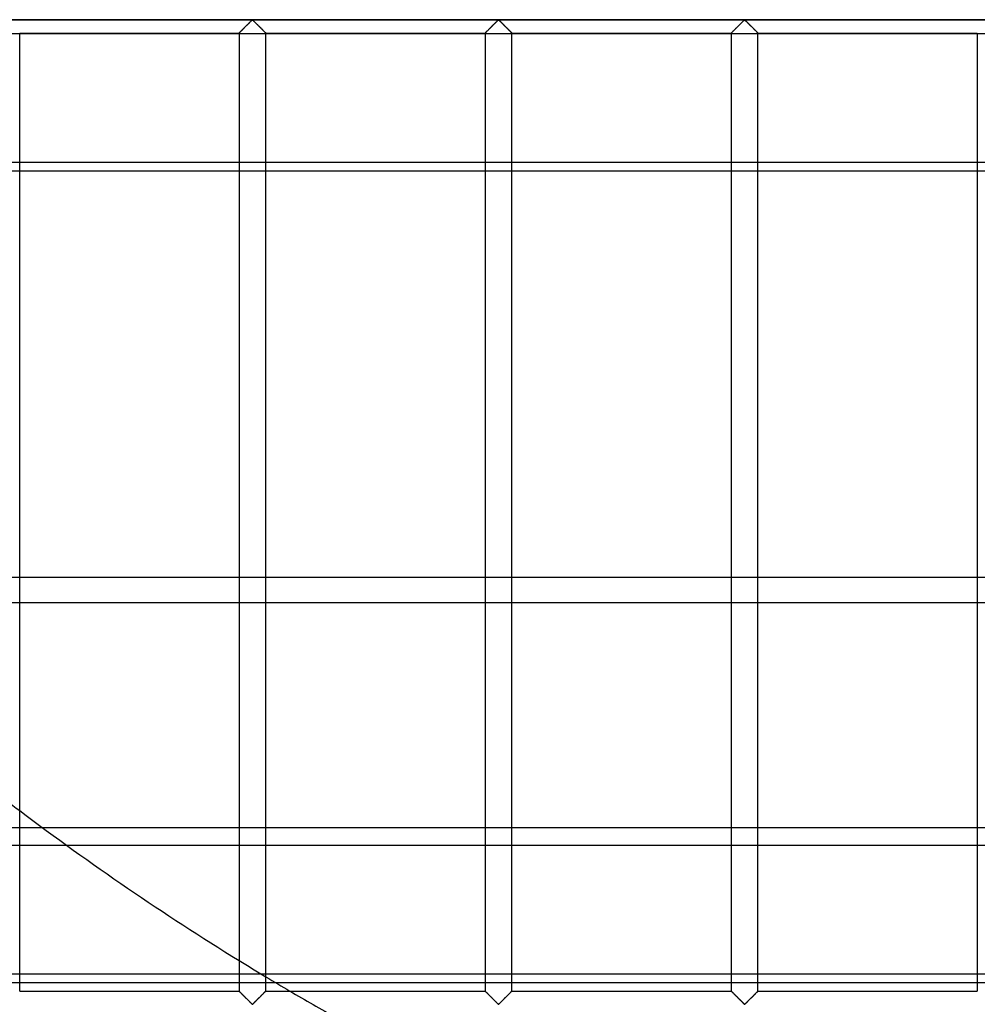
# Model space of a CAD drawing. Header units: millimetres. Extents: x -572 to 572, y -572 to 572.
# Tile 9 of 59: x -319 to -140, y -459 to -276. Entities that reach past the tile are written whole.
import ezdxf

# ---------------------------------------------------------------- set-up
doc = ezdxf.new("R2010")
doc.units = ezdxf.units.MM
doc.layers.add('MAIN-1', color=7, linetype='Continuous')
doc.layers.add('MAIN-2', color=7, linetype='Continuous')

msp = doc.modelspace()

# ---------------------------------------------------------------- linework, layer by layer
at = {"layer": 'MAIN-1'}
for p, q in [((551.25, -275.63), (-551.25, -275.63)), ((-277.41, -277.41), (-277.3, -277.3)), ((-277.3, -277.3), (-277.19, -277.19)), ((-277.19, -277.19), (-277.07, -277.08)), ((-277.07, -277.08), (-276.96, -276.96)), ((-276.96, -276.96), (-276.84, -276.84)), ((-276.84, -276.84), (-276.72, -276.72)), ((-276.72, -276.72), (-276.6, -276.6)), ((-276.6, -276.6), (-276.48, -276.48)), ((-276.48, -276.48), (-276.36, -276.37)), ((-276.36, -276.37), (-276.25, -276.25)), ((-276.25, -276.25), (-276.14, -276.14)), ((-276.14, -276.14), (-276.03, -276.04)), ((-276.03, -276.04), (-275.93, -275.94)), ((-275.93, -275.94), (-275.83, -275.84)), ((-275.83, -275.84), (-275.74, -275.76)), ((-275.74, -275.76), (-275.63, -275.7)), ((-275.63, -275.7), (-275.55, -275.73)), ((-275.55, -275.73), (-275.5, -275.77)), ((-275.5, -275.77), (-275.44, -275.82)), ((-275.44, -275.82), (-275.39, -275.87)), ((-275.39, -275.87), (-275.33, -275.92)), ((-275.33, -275.92), (-275.28, -275.98)), ((-275.28, -275.98), (-275.22, -276.04)), ((-275.22, -276.04), (-275.16, -276.1)), ((-275.16, -276.1), (-275.09, -276.16)), ((-275.09, -276.16), (-275.03, -276.22)), ((-275.03, -276.22), (-274.97, -276.29)), ((-274.97, -276.29), (-274.9, -276.35)), ((-274.9, -276.35), (-274.83, -276.42)), ((-274.83, -276.42), (-274.77, -276.49)), ((-274.77, -276.49), (-274.7, -276.55)), ((-274.7, -276.55), (-274.63, -276.62)), ((-274.63, -276.62), (-274.56, -276.69)), ((-274.56, -276.69), (-274.49, -276.76)), ((-274.49, -276.76), (-274.42, -276.83)), ((-274.42, -276.83), (-274.35, -276.9)), ((-274.35, -276.9), (-274.29, -276.97)), ((-274.29, -276.97), (-274.22, -277.03)), ((-274.22, -277.03), (-274.15, -277.1)), ((-274.15, -277.1), (-274.08, -277.17)), ((-274.08, -277.17), (-274.02, -277.23)), ((-274.02, -277.23), (-273.95, -277.3)), ((-273.95, -277.3), (-273.89, -277.36)), ((-273.89, -277.36), (-273.83, -277.42)), ((-231.47, -277.41), (-231.37, -277.3)), ((-231.37, -277.3), (-231.25, -277.19)), ((-231.25, -277.19), (-231.14, -277.08)), ((-231.14, -277.08), (-231.02, -276.96)), ((-231.02, -276.96), (-230.9, -276.84)), ((-230.9, -276.84), (-230.78, -276.72)), ((-230.78, -276.72), (-230.66, -276.6)), ((-230.66, -276.6), (-230.54, -276.48)), ((-230.54, -276.48), (-230.42, -276.37)), ((-230.42, -276.37), (-230.31, -276.25)), ((-230.31, -276.25), (-230.2, -276.14)), ((-230.2, -276.14), (-230.09, -276.04)), ((-230.09, -276.04), (-229.99, -275.94)), ((-229.99, -275.94), (-229.89, -275.84)), ((-229.89, -275.84), (-229.8, -275.76)), ((-229.8, -275.76), (-229.69, -275.7)), ((-229.69, -275.7), (-229.61, -275.73)), ((-229.61, -275.73), (-229.56, -275.77)), ((-229.56, -275.77), (-229.51, -275.82)), ((-229.51, -275.82), (-229.45, -275.87)), ((-229.45, -275.87), (-229.4, -275.92)), ((-229.4, -275.92), (-229.34, -275.98)), ((-229.34, -275.98), (-229.28, -276.04)), ((-229.28, -276.04), (-229.22, -276.1)), ((-229.22, -276.1), (-229.16, -276.16)), ((-229.16, -276.16), (-229.09, -276.22)), ((-229.09, -276.22), (-229.03, -276.29)), ((-229.03, -276.29), (-228.96, -276.35)), ((-228.96, -276.35), (-228.9, -276.42)), ((-228.9, -276.42), (-228.83, -276.49)), ((-228.83, -276.49), (-228.76, -276.55)), ((-228.76, -276.55), (-228.69, -276.62)), ((-228.69, -276.62), (-228.62, -276.69)), ((-228.62, -276.69), (-228.56, -276.76)), ((-228.56, -276.76), (-228.49, -276.83)), ((-228.49, -276.83), (-228.42, -276.9)), ((-228.42, -276.9), (-228.35, -276.97)), ((-228.35, -276.97), (-228.28, -277.03)), ((-228.28, -277.03), (-228.21, -277.1)), ((-228.21, -277.1), (-228.15, -277.17)), ((-228.15, -277.17), (-228.08, -277.23)), ((-228.08, -277.23), (-228.02, -277.3)), ((-228.02, -277.3), (-227.95, -277.36)), ((-227.95, -277.36), (-227.89, -277.42)), ((-185.54, -277.41), (-185.43, -277.3)), ((-185.43, -277.3), (-185.32, -277.19)), ((-185.32, -277.19), (-185.2, -277.08)), ((-185.2, -277.08), (-185.08, -276.96)), ((-185.08, -276.96), (-184.96, -276.84)), ((-184.96, -276.84), (-184.84, -276.72)), ((-184.84, -276.72), (-184.72, -276.6)), ((-184.72, -276.6), (-184.6, -276.48)), ((-184.6, -276.48), (-184.49, -276.37)), ((-184.49, -276.37), (-184.37, -276.25)), ((-184.37, -276.25), (-184.26, -276.14)), ((-184.26, -276.14), (-184.15, -276.04)), ((-184.15, -276.04), (-184.05, -275.94)), ((-184.05, -275.94), (-183.96, -275.84)), ((-183.96, -275.84), (-183.86, -275.76)), ((-183.86, -275.76), (-183.75, -275.7)), ((-183.75, -275.7), (-183.68, -275.73)), ((-183.68, -275.73), (-183.62, -275.77)), ((-183.62, -275.77), (-183.57, -275.82)), ((-183.57, -275.82), (-183.52, -275.87)), ((-183.52, -275.87), (-183.46, -275.92)), ((-183.46, -275.92), (-183.4, -275.98)), ((-183.4, -275.98), (-183.34, -276.04)), ((-183.34, -276.04), (-183.28, -276.1)), ((-183.28, -276.1), (-183.22, -276.16)), ((-183.22, -276.16), (-183.16, -276.22)), ((-183.16, -276.22), (-183.09, -276.29)), ((-183.09, -276.29), (-183.02, -276.35)), ((-183.02, -276.35), (-182.96, -276.42)), ((-182.96, -276.42), (-182.89, -276.49)), ((-182.89, -276.49), (-182.82, -276.55)), ((-182.82, -276.55), (-182.76, -276.62)), ((-182.76, -276.62), (-182.69, -276.69)), ((-182.69, -276.69), (-182.62, -276.76)), ((-182.62, -276.76), (-182.55, -276.83)), ((-182.55, -276.83), (-182.48, -276.9)), ((-182.48, -276.9), (-182.41, -276.97)), ((-182.41, -276.97), (-182.34, -277.03)), ((-182.34, -277.03), (-182.28, -277.1)), ((-182.28, -277.1), (-182.21, -277.17)), ((-182.21, -277.17), (-182.14, -277.23)), ((-182.14, -277.23), (-182.08, -277.3)), ((-182.08, -277.3), (-182.02, -277.36)), ((-182.02, -277.36), (-181.95, -277.42)), ((-319.06, -456.88), (-319.06, -278.12)), ((-319.06, -278.12), (-278.12, -278.12)), ((-319.06, -278.22), (-278.12, -278.22)), ((-278.12, -278.12), (-278.1, -278.1)), ((-278.12, -278.12), (-278.12, -456.88)), ((-278.12, -278.12), (-278.12, -278.12)), ((-278.1, -278.1), (-278.06, -278.06)), ((-278.06, -278.06), (-278.02, -278.02)), ((-278.02, -278.02), (-277.96, -277.96)), ((-277.96, -277.96), (-277.89, -277.89)), ((-277.89, -277.89), (-277.8, -277.81)), ((-277.8, -277.81), (-277.72, -277.72)), ((-277.72, -277.72), (-277.62, -277.62)), ((-277.62, -277.62), (-277.52, -277.52)), ((-277.52, -277.52), (-277.41, -277.41)), ((-273.83, -277.42), (-273.77, -277.48)), ((-273.77, -277.48), (-273.71, -277.54)), ((-273.71, -277.54), (-273.65, -277.6)), ((-273.65, -277.6), (-273.59, -277.66)), ((-273.59, -277.66), (-273.54, -277.71)), ((-273.54, -277.71), (-273.49, -277.76)), ((-273.49, -277.76), (-273.44, -277.81)), ((-273.44, -277.81), (-273.39, -277.86)), ((-273.39, -277.86), (-273.35, -277.91)), ((-273.35, -277.91), (-273.31, -277.95)), ((-273.31, -277.95), (-273.27, -277.98)), ((-273.27, -277.98), (-273.24, -278.02)), ((-273.24, -278.02), (-273.21, -278.04)), ((-273.21, -278.04), (-273.18, -278.07)), ((-273.18, -278.07), (-273.16, -278.09)), ((-273.16, -278.09), (-273.15, -278.1)), ((-273.15, -278.1), (-273.14, -278.12)), ((-273.14, -278.12), (-273.13, -278.12)), ((-273.13, -456.88), (-273.13, -278.12)), ((-273.13, -278.12), (-273.13, -278.12)), ((-273.13, -278.12), (-232.19, -278.12)), ((-273.13, -278.22), (-232.19, -278.22)), ((-232.19, -278.12), (-232.19, -456.88)), ((-232.19, -278.12), (-232.18, -278.12)), ((-232.18, -278.12), (-232.16, -278.1)), ((-232.16, -278.1), (-232.12, -278.06)), ((-232.12, -278.06), (-232.08, -278.02)), ((-232.08, -278.02), (-232.02, -277.96)), ((-232.02, -277.96), (-231.95, -277.89)), ((-231.95, -277.89), (-231.87, -277.81)), ((-231.87, -277.81), (-231.78, -277.72)), ((-231.78, -277.72), (-231.68, -277.62)), ((-231.68, -277.62), (-231.58, -277.52)), ((-231.58, -277.52), (-231.47, -277.41)), ((-227.89, -277.42), (-227.83, -277.48)), ((-227.83, -277.48), (-227.77, -277.54)), ((-227.77, -277.54), (-227.71, -277.6)), ((-227.71, -277.6), (-227.66, -277.66)), ((-227.66, -277.66), (-227.6, -277.71)), ((-227.6, -277.71), (-227.55, -277.76)), ((-227.55, -277.76), (-227.5, -277.81)), ((-227.5, -277.81), (-227.45, -277.86)), ((-227.45, -277.86), (-227.41, -277.91)), ((-227.41, -277.91), (-227.37, -277.95)), ((-227.37, -277.95), (-227.33, -277.98)), ((-227.33, -277.98), (-227.3, -278.02)), ((-227.3, -278.02), (-227.27, -278.04)), ((-227.27, -278.04), (-227.25, -278.07)), ((-227.25, -278.07), (-227.22, -278.09)), ((-227.22, -278.09), (-227.21, -278.1)), ((-227.21, -278.1), (-227.2, -278.12)), ((-227.2, -278.12), (-227.19, -278.12)), ((-227.19, -456.88), (-227.19, -278.12)), ((-227.19, -278.12), (-227.19, -278.12)), ((-227.19, -278.12), (-186.25, -278.12)), ((-227.19, -278.22), (-186.25, -278.22)), ((-186.25, -278.12), (-186.25, -456.88)), ((-186.25, -278.12), (-186.24, -278.12)), ((-186.24, -278.12), (-186.22, -278.1)), ((-186.22, -278.1), (-186.19, -278.06)), ((-186.19, -278.06), (-186.14, -278.02)), ((-186.14, -278.02), (-186.08, -277.96)), ((-186.08, -277.96), (-186.01, -277.89)), ((-186.01, -277.89), (-185.93, -277.81)), ((-185.93, -277.81), (-185.84, -277.72)), ((-185.84, -277.72), (-185.74, -277.62)), ((-185.74, -277.62), (-185.64, -277.52)), ((-185.64, -277.52), (-185.54, -277.41)), ((-181.95, -277.42), (-181.89, -277.48)), ((-181.89, -277.48), (-181.83, -277.54)), ((-181.83, -277.54), (-181.78, -277.6)), ((-181.78, -277.6), (-181.72, -277.66)), ((-181.72, -277.66), (-181.66, -277.71)), ((-181.66, -277.71), (-181.61, -277.76)), ((-181.61, -277.76), (-181.56, -277.81)), ((-181.56, -277.81), (-181.51, -277.86)), ((-181.51, -277.86), (-181.47, -277.91)), ((-181.47, -277.91), (-181.43, -277.95)), ((-181.43, -277.95), (-181.39, -277.98)), ((-181.39, -277.98), (-181.36, -278.02)), ((-181.36, -278.02), (-181.33, -278.04)), ((-181.33, -278.04), (-181.31, -278.07)), ((-181.31, -278.07), (-181.29, -278.09)), ((-181.29, -278.09), (-181.27, -278.1)), ((-181.27, -278.1), (-181.26, -278.12)), ((-181.26, -278.12), (-181.25, -278.12)), ((-181.25, -456.88), (-181.25, -278.12)), ((-181.25, -278.12), (-181.25, -278.12)), ((-181.25, -278.12), (-140.31, -278.12)), ((-181.25, -278.22), (-140.31, -278.22)), ((-140.31, -278.12), (-140.31, -456.88)), ((-278.12, -302.27), (-319.06, -302.27)), ((-232.19, -302.27), (-273.13, -302.27)), ((-186.25, -302.27), (-227.19, -302.27)), ((-140.31, -302.27), (-181.25, -302.27)), ((-319.06, -303.82), (-278.12, -303.82)), ((-273.13, -303.82), (-232.19, -303.82)), ((-227.19, -303.82), (-186.25, -303.82)), ((-181.25, -303.82), (-140.31, -303.82)), ((-319.06, -379.65), (-278.12, -379.65)), ((-273.13, -379.65), (-232.19, -379.65)), ((-227.19, -379.65), (-186.25, -379.65)), ((-181.25, -379.65), (-140.31, -379.65)), ((-278.12, -384.4), (-319.06, -384.4)), ((-232.19, -384.4), (-273.13, -384.4)), ((-186.25, -384.4), (-227.19, -384.4)), ((-140.31, -384.4), (-181.25, -384.4)), ((-310.32, -429.65), (-278.12, -429.65)), ((-273.13, -429.65), (-232.19, -429.65)), ((-227.19, -429.65), (-186.25, -429.65)), ((-181.25, -429.65), (-140.31, -429.65)), ((-232.19, -453.7), (-273.13, -453.7)), ((-186.25, -453.7), (-227.19, -453.7)), ((-140.31, -453.7), (-181.25, -453.7)), ((-271.39, -455.25), (-232.19, -455.25)), ((-227.19, -455.25), (-186.25, -455.25)), ((-181.25, -455.25), (-140.31, -455.25)), ((-319.06, -456.88), (-278.12, -456.88)), ((-278.11, -456.88), (-278.12, -456.88)), ((-278.12, -456.88), (-278.12, -456.88)), ((-278.1, -456.9), (-278.11, -456.88)), ((-278.09, -456.91), (-278.1, -456.9)), ((-278.07, -456.93), (-278.09, -456.91)), ((-278.04, -456.96), (-278.07, -456.93)), ((-278.01, -456.98), (-278.04, -456.96)), ((-277.98, -457.02), (-278.01, -456.98)), ((-277.94, -457.05), (-277.98, -457.02)), ((-277.9, -457.09), (-277.94, -457.05)), ((-277.86, -457.14), (-277.9, -457.09)), ((-277.81, -457.19), (-277.86, -457.14)), ((-277.76, -457.24), (-277.81, -457.19)), ((-277.71, -457.29), (-277.76, -457.24)), ((-277.66, -457.34), (-277.71, -457.29)), ((-277.6, -457.4), (-277.66, -457.34)), ((-277.54, -457.46), (-277.6, -457.4)), ((-273.63, -457.38), (-273.73, -457.48)), ((-273.53, -457.28), (-273.63, -457.38)), ((-273.45, -457.19), (-273.53, -457.28)), ((-273.36, -457.11), (-273.45, -457.19)), ((-273.29, -457.04), (-273.36, -457.11)), ((-273.23, -456.98), (-273.29, -457.04)), ((-273.19, -456.94), (-273.23, -456.98)), ((-273.15, -456.9), (-273.19, -456.94)), ((-273.13, -456.88), (-273.15, -456.9)), ((-273.13, -456.88), (-273.13, -456.88)), ((-273.13, -456.88), (-232.19, -456.88)), ((-232.18, -456.88), (-232.19, -456.88)), ((-232.17, -456.9), (-232.18, -456.88)), ((-232.18, -456.88), (-232.18, -456.88)), ((-232.15, -456.91), (-232.17, -456.9)), ((-232.13, -456.93), (-232.15, -456.91)), ((-232.11, -456.96), (-232.13, -456.93)), ((-232.08, -456.98), (-232.11, -456.96)), ((-232.04, -457.02), (-232.08, -456.98)), ((-232.01, -457.05), (-232.04, -457.02)), ((-231.97, -457.09), (-232.01, -457.05)), ((-231.92, -457.14), (-231.97, -457.09)), ((-231.88, -457.19), (-231.92, -457.14)), ((-231.83, -457.24), (-231.88, -457.19)), ((-231.77, -457.29), (-231.83, -457.24)), ((-231.72, -457.34), (-231.77, -457.29)), ((-231.66, -457.4), (-231.72, -457.34)), ((-231.6, -457.46), (-231.66, -457.4)), ((-227.69, -457.38), (-227.8, -457.48)), ((-227.6, -457.28), (-227.69, -457.38)), ((-227.51, -457.19), (-227.6, -457.28)), ((-227.43, -457.11), (-227.51, -457.19)), ((-227.36, -457.04), (-227.43, -457.11)), ((-227.3, -456.98), (-227.36, -457.04)), ((-227.25, -456.94), (-227.3, -456.98)), ((-227.22, -456.9), (-227.25, -456.94)), ((-227.2, -456.88), (-227.22, -456.9)), ((-227.19, -456.88), (-227.2, -456.88)), ((-227.19, -456.88), (-186.25, -456.88)), ((-186.24, -456.88), (-186.25, -456.88)), ((-186.25, -456.88), (-186.25, -456.88)), ((-186.23, -456.9), (-186.24, -456.88)), ((-186.21, -456.91), (-186.23, -456.9)), ((-186.19, -456.93), (-186.21, -456.91)), ((-186.17, -456.96), (-186.19, -456.93)), ((-186.14, -456.98), (-186.17, -456.96)), ((-186.11, -457.02), (-186.14, -456.98)), ((-186.07, -457.05), (-186.11, -457.02)), ((-186.03, -457.09), (-186.07, -457.05)), ((-185.99, -457.14), (-186.03, -457.09)), ((-185.94, -457.19), (-185.99, -457.14)), ((-185.89, -457.24), (-185.94, -457.19)), ((-185.84, -457.29), (-185.89, -457.24)), ((-185.78, -457.34), (-185.84, -457.29)), ((-185.72, -457.4), (-185.78, -457.34)), ((-185.67, -457.46), (-185.72, -457.4)), ((-181.76, -457.38), (-181.86, -457.48)), ((-181.66, -457.28), (-181.76, -457.38)), ((-181.57, -457.19), (-181.66, -457.28)), ((-181.49, -457.11), (-181.57, -457.19)), ((-181.42, -457.04), (-181.49, -457.11)), ((-181.36, -456.98), (-181.42, -457.04)), ((-181.31, -456.94), (-181.36, -456.98)), ((-181.28, -456.9), (-181.31, -456.94)), ((-181.26, -456.88), (-181.28, -456.9)), ((-181.25, -456.88), (-181.26, -456.88)), ((-181.25, -456.88), (-140.31, -456.88)), ((-277.48, -457.52), (-277.54, -457.46)), ((-277.42, -457.58), (-277.48, -457.52)), ((-277.36, -457.64), (-277.42, -457.58)), ((-277.3, -457.7), (-277.36, -457.64)), ((-277.23, -457.77), (-277.3, -457.7)), ((-277.17, -457.83), (-277.23, -457.77)), ((-277.1, -457.9), (-277.17, -457.83)), ((-277.03, -457.97), (-277.1, -457.9)), ((-276.96, -458.03), (-277.03, -457.97)), ((-276.9, -458.1), (-276.96, -458.03)), ((-276.83, -458.17), (-276.9, -458.1)), ((-276.76, -458.24), (-276.83, -458.17)), ((-276.69, -458.31), (-276.76, -458.24)), ((-276.62, -458.38), (-276.69, -458.31)), ((-276.55, -458.45), (-276.62, -458.38)), ((-276.48, -458.51), (-276.55, -458.45)), ((-276.42, -458.58), (-276.48, -458.51)), ((-276.35, -458.65), (-276.42, -458.58)), ((-276.28, -458.71), (-276.35, -458.65)), ((-276.22, -458.78), (-276.28, -458.71)), ((-276.16, -458.84), (-276.22, -458.78)), ((-276.09, -458.9), (-276.16, -458.84)), ((-276.03, -458.96), (-276.09, -458.9)), ((-275.97, -459.02), (-276.03, -458.96)), ((-275.92, -459.08), (-275.97, -459.02)), ((-275.86, -459.13), (-275.92, -459.08)), ((-275.81, -459.18), (-275.86, -459.13)), ((-275.75, -459.23), (-275.81, -459.18)), ((-275.7, -459.27), (-275.75, -459.23)), ((-275.63, -459.3), (-275.7, -459.27)), ((-275.51, -459.24), (-275.63, -459.3)), ((-275.42, -459.16), (-275.51, -459.24)), ((-275.32, -459.06), (-275.42, -459.16)), ((-275.22, -458.96), (-275.32, -459.06)), ((-275.11, -458.86), (-275.22, -458.96)), ((-275, -458.75), (-275.11, -458.86)), ((-274.89, -458.63), (-275, -458.75)), ((-274.77, -458.52), (-274.89, -458.63)), ((-274.65, -458.4), (-274.77, -458.52)), ((-274.53, -458.28), (-274.65, -458.4)), ((-274.41, -458.16), (-274.53, -458.28)), ((-274.29, -458.04), (-274.41, -458.16)), ((-274.18, -457.92), (-274.29, -458.04)), ((-274.06, -457.81), (-274.18, -457.92)), ((-273.95, -457.7), (-274.06, -457.81)), ((-273.84, -457.59), (-273.95, -457.7)), ((-273.73, -457.48), (-273.84, -457.59)), ((-231.54, -457.52), (-231.6, -457.46)), ((-231.48, -457.58), (-231.54, -457.52)), ((-231.42, -457.64), (-231.48, -457.58)), ((-231.36, -457.7), (-231.42, -457.64)), ((-231.29, -457.77), (-231.36, -457.7)), ((-231.23, -457.83), (-231.29, -457.77)), ((-231.16, -457.9), (-231.23, -457.83)), ((-231.09, -457.97), (-231.16, -457.9)), ((-231.03, -458.03), (-231.09, -457.97)), ((-230.96, -458.1), (-231.03, -458.03)), ((-230.89, -458.17), (-230.96, -458.1)), ((-230.82, -458.24), (-230.89, -458.17)), ((-230.75, -458.31), (-230.82, -458.24)), ((-230.68, -458.38), (-230.75, -458.31)), ((-230.61, -458.45), (-230.68, -458.38)), ((-230.55, -458.51), (-230.61, -458.45)), ((-230.48, -458.58), (-230.55, -458.51)), ((-230.41, -458.65), (-230.48, -458.58)), ((-230.35, -458.71), (-230.41, -458.65)), ((-230.28, -458.78), (-230.35, -458.71)), ((-230.22, -458.84), (-230.28, -458.78)), ((-230.16, -458.9), (-230.22, -458.84)), ((-230.09, -458.96), (-230.16, -458.9)), ((-230.04, -459.02), (-230.09, -458.96)), ((-229.98, -459.08), (-230.04, -459.02)), ((-229.92, -459.13), (-229.98, -459.08)), ((-229.87, -459.18), (-229.92, -459.13)), ((-229.82, -459.23), (-229.87, -459.18)), ((-229.76, -459.27), (-229.82, -459.23)), ((-229.69, -459.3), (-229.76, -459.27)), ((-229.57, -459.24), (-229.69, -459.3)), ((-229.48, -459.16), (-229.57, -459.24)), ((-229.38, -459.06), (-229.48, -459.16)), ((-229.28, -458.96), (-229.38, -459.06)), ((-229.18, -458.86), (-229.28, -458.96)), ((-229.06, -458.75), (-229.18, -458.86)), ((-228.95, -458.63), (-229.06, -458.75)), ((-228.83, -458.52), (-228.95, -458.63)), ((-228.72, -458.4), (-228.83, -458.52)), ((-228.6, -458.28), (-228.72, -458.4)), ((-228.48, -458.16), (-228.6, -458.28)), ((-228.36, -458.04), (-228.48, -458.16)), ((-228.24, -457.92), (-228.36, -458.04)), ((-228.12, -457.81), (-228.24, -457.92)), ((-228.01, -457.7), (-228.12, -457.81)), ((-227.9, -457.59), (-228.01, -457.7)), ((-227.8, -457.48), (-227.9, -457.59)), ((-185.61, -457.52), (-185.67, -457.46)), ((-185.55, -457.58), (-185.61, -457.52)), ((-185.48, -457.64), (-185.55, -457.58)), ((-185.42, -457.7), (-185.48, -457.64)), ((-185.36, -457.77), (-185.42, -457.7)), ((-185.29, -457.83), (-185.36, -457.77)), ((-185.22, -457.9), (-185.29, -457.83)), ((-185.16, -457.97), (-185.22, -457.9)), ((-185.09, -458.03), (-185.16, -457.97)), ((-185.02, -458.1), (-185.09, -458.03)), ((-184.95, -458.17), (-185.02, -458.1)), ((-184.88, -458.24), (-184.95, -458.17)), ((-184.81, -458.31), (-184.88, -458.24)), ((-184.74, -458.38), (-184.81, -458.31)), ((-184.68, -458.45), (-184.74, -458.38)), ((-184.61, -458.51), (-184.68, -458.45)), ((-184.54, -458.58), (-184.61, -458.51)), ((-184.48, -458.65), (-184.54, -458.58)), ((-184.41, -458.71), (-184.48, -458.65)), ((-184.34, -458.78), (-184.41, -458.71)), ((-184.28, -458.84), (-184.34, -458.78)), ((-184.22, -458.9), (-184.28, -458.84)), ((-184.16, -458.96), (-184.22, -458.9)), ((-184.1, -459.02), (-184.16, -458.96)), ((-184.04, -459.08), (-184.1, -459.02)), ((-183.98, -459.13), (-184.04, -459.08)), ((-183.93, -459.18), (-183.98, -459.13)), ((-183.88, -459.23), (-183.93, -459.18)), ((-183.82, -459.27), (-183.88, -459.23)), ((-183.75, -459.3), (-183.82, -459.27)), ((-183.64, -459.24), (-183.75, -459.3)), ((-183.54, -459.16), (-183.64, -459.24)), ((-183.45, -459.06), (-183.54, -459.16)), ((-183.35, -458.96), (-183.45, -459.06)), ((-183.24, -458.86), (-183.35, -458.96)), ((-183.13, -458.75), (-183.24, -458.86)), ((-183.01, -458.63), (-183.13, -458.75)), ((-182.9, -458.52), (-183.01, -458.63)), ((-182.78, -458.4), (-182.9, -458.52)), ((-182.66, -458.28), (-182.78, -458.4)), ((-182.54, -458.16), (-182.66, -458.28)), ((-182.42, -458.04), (-182.54, -458.16)), ((-182.3, -457.92), (-182.42, -458.04)), ((-182.18, -457.81), (-182.3, -457.92)), ((-182.07, -457.7), (-182.18, -457.81)), ((-181.96, -457.59), (-182.07, -457.7)), ((-181.86, -457.48), (-181.96, -457.59))]:
    msp.add_line(p, q, dxfattribs=at)
for start, end in [(232.9863, 238.3478), (238.9804, 239.5451)]:
    msp.add_arc((0, 0), 530, start, end, dxfattribs=at)
at = {"layer": 'MAIN-2'}
for p, q in [((-548.75, -275.63), (548.75, -275.63)), ((-277.38, -277.38), (-277.47, -277.47)), ((-277.29, -277.29), (-277.38, -277.38)), ((-277.2, -277.2), (-277.29, -277.29)), ((-277.11, -277.11), (-277.2, -277.2)), ((-277.01, -277.02), (-277.11, -277.11)), ((-276.92, -276.92), (-277.01, -277.02)), ((-276.82, -276.82), (-276.92, -276.92)), ((-276.73, -276.73), (-276.82, -276.82)), ((-276.63, -276.63), (-276.73, -276.73)), ((-276.53, -276.54), (-276.63, -276.63)), ((-276.44, -276.44), (-276.53, -276.54)), ((-276.35, -276.35), (-276.44, -276.44)), ((-276.25, -276.26), (-276.35, -276.35)), ((-276.16, -276.17), (-276.25, -276.26)), ((-276.08, -276.08), (-276.16, -276.17)), ((-275.99, -276), (-276.08, -276.08)), ((-275.91, -275.92), (-275.99, -276)), ((-275.83, -275.84), (-275.91, -275.92)), ((-275.76, -275.78), (-275.83, -275.84)), ((-275.68, -275.71), (-275.76, -275.78)), ((-275.57, -275.71), (-275.68, -275.71)), ((-275.49, -275.78), (-275.57, -275.71)), ((-275.42, -275.84), (-275.49, -275.78)), ((-275.34, -275.92), (-275.42, -275.84)), ((-275.26, -276), (-275.34, -275.92)), ((-275.17, -276.08), (-275.26, -276)), ((-275.09, -276.17), (-275.17, -276.08)), ((-275, -276.26), (-275.09, -276.17)), ((-274.9, -276.35), (-275, -276.26)), ((-274.81, -276.44), (-274.9, -276.35)), ((-274.72, -276.54), (-274.81, -276.44)), ((-274.62, -276.63), (-274.72, -276.54)), ((-274.52, -276.73), (-274.62, -276.63)), ((-274.43, -276.82), (-274.52, -276.73)), ((-274.33, -276.92), (-274.43, -276.82)), ((-274.24, -277.02), (-274.33, -276.92)), ((-274.14, -277.11), (-274.24, -277.02)), ((-274.05, -277.2), (-274.14, -277.11)), ((-273.96, -277.29), (-274.05, -277.2)), ((-273.87, -277.38), (-273.96, -277.29)), ((-273.78, -277.47), (-273.87, -277.38)), ((-231.44, -277.38), (-231.53, -277.47)), ((-231.36, -277.29), (-231.44, -277.38)), ((-231.27, -277.2), (-231.36, -277.29)), ((-231.17, -277.11), (-231.27, -277.2)), ((-231.08, -277.02), (-231.17, -277.11)), ((-230.98, -276.92), (-231.08, -277.02)), ((-230.88, -276.82), (-230.98, -276.92)), ((-230.79, -276.73), (-230.88, -276.82)), ((-230.69, -276.63), (-230.79, -276.73)), ((-230.6, -276.54), (-230.69, -276.63)), ((-230.5, -276.44), (-230.6, -276.54)), ((-230.41, -276.35), (-230.5, -276.44)), ((-230.32, -276.26), (-230.41, -276.35)), ((-230.23, -276.17), (-230.32, -276.26)), ((-230.14, -276.08), (-230.23, -276.17)), ((-230.05, -276), (-230.14, -276.08)), ((-229.97, -275.92), (-230.05, -276)), ((-229.9, -275.84), (-229.97, -275.92)), ((-229.82, -275.78), (-229.9, -275.84)), ((-229.74, -275.71), (-229.82, -275.78)), ((-229.63, -275.71), (-229.74, -275.71)), ((-229.55, -275.78), (-229.63, -275.71)), ((-229.48, -275.84), (-229.55, -275.78)), ((-229.4, -275.92), (-229.48, -275.84)), ((-229.32, -276), (-229.4, -275.92)), ((-229.24, -276.08), (-229.32, -276)), ((-229.15, -276.17), (-229.24, -276.08)), ((-229.06, -276.26), (-229.15, -276.17)), ((-228.97, -276.35), (-229.06, -276.26)), ((-228.87, -276.44), (-228.97, -276.35)), ((-228.78, -276.54), (-228.87, -276.44)), ((-228.68, -276.63), (-228.78, -276.54)), ((-228.59, -276.73), (-228.68, -276.63)), ((-228.49, -276.82), (-228.59, -276.73)), ((-228.39, -276.92), (-228.49, -276.82)), ((-228.3, -277.02), (-228.39, -276.92)), ((-228.2, -277.11), (-228.3, -277.02)), ((-228.11, -277.2), (-228.2, -277.11)), ((-228.02, -277.29), (-228.11, -277.2)), ((-227.93, -277.38), (-228.02, -277.29)), ((-227.85, -277.47), (-227.93, -277.38)), ((-185.51, -277.38), (-185.59, -277.47)), ((-185.42, -277.29), (-185.51, -277.38)), ((-185.33, -277.2), (-185.42, -277.29)), ((-185.23, -277.11), (-185.33, -277.2)), ((-185.14, -277.02), (-185.23, -277.11)), ((-185.04, -276.92), (-185.14, -277.02)), ((-184.95, -276.82), (-185.04, -276.92)), ((-184.85, -276.73), (-184.95, -276.82)), ((-184.75, -276.63), (-184.85, -276.73)), ((-184.66, -276.54), (-184.75, -276.63)), ((-184.56, -276.44), (-184.66, -276.54)), ((-184.47, -276.35), (-184.56, -276.44)), ((-184.38, -276.26), (-184.47, -276.35)), ((-184.29, -276.17), (-184.38, -276.26)), ((-184.2, -276.08), (-184.29, -276.17)), ((-184.12, -276), (-184.2, -276.08)), ((-184.04, -275.92), (-184.12, -276)), ((-183.96, -275.84), (-184.04, -275.92)), ((-183.88, -275.78), (-183.96, -275.84)), ((-183.81, -275.71), (-183.88, -275.78)), ((-183.69, -275.71), (-183.81, -275.71)), ((-183.62, -275.78), (-183.69, -275.71)), ((-183.54, -275.84), (-183.62, -275.78)), ((-183.46, -275.92), (-183.54, -275.84)), ((-183.38, -276), (-183.46, -275.92)), ((-183.3, -276.08), (-183.38, -276)), ((-183.21, -276.17), (-183.3, -276.08)), ((-183.12, -276.26), (-183.21, -276.17)), ((-183.03, -276.35), (-183.12, -276.26)), ((-182.94, -276.44), (-183.03, -276.35)), ((-182.84, -276.54), (-182.94, -276.44)), ((-182.75, -276.63), (-182.84, -276.54)), ((-182.65, -276.73), (-182.75, -276.63)), ((-182.55, -276.82), (-182.65, -276.73)), ((-182.46, -276.92), (-182.55, -276.82)), ((-182.36, -277.02), (-182.46, -276.92)), ((-182.27, -277.11), (-182.36, -277.02)), ((-182.17, -277.2), (-182.27, -277.11)), ((-182.08, -277.29), (-182.17, -277.2)), ((-181.99, -277.38), (-182.08, -277.29)), ((-181.91, -277.47), (-181.99, -277.38)), ((-324.06, -278.22), (-319.06, -278.22)), ((-278.11, -278.11), (-278.12, -278.12)), ((-278.12, -278.12), (-278.12, -278.12)), ((-278.12, -278.22), (-273.13, -278.22)), ((-278.08, -278.08), (-278.11, -278.11)), ((-278.05, -278.05), (-278.08, -278.08)), ((-278.01, -278.01), (-278.05, -278.05)), ((-277.97, -277.97), (-278.01, -278.01)), ((-277.91, -277.91), (-277.97, -277.97)), ((-277.85, -277.85), (-277.91, -277.91)), ((-277.78, -277.78), (-277.85, -277.85)), ((-277.71, -277.71), (-277.78, -277.78)), ((-277.63, -277.63), (-277.71, -277.71)), ((-277.55, -277.55), (-277.63, -277.63)), ((-277.47, -277.47), (-277.55, -277.55)), ((-273.7, -277.55), (-273.78, -277.47)), ((-273.62, -277.63), (-273.7, -277.55)), ((-273.54, -277.71), (-273.62, -277.63)), ((-273.47, -277.78), (-273.54, -277.71)), ((-273.4, -277.85), (-273.47, -277.78)), ((-273.34, -277.91), (-273.4, -277.85)), ((-273.28, -277.97), (-273.34, -277.91)), ((-273.24, -278.01), (-273.28, -277.97)), ((-273.2, -278.05), (-273.24, -278.01)), ((-273.17, -278.08), (-273.2, -278.05)), ((-273.14, -278.11), (-273.17, -278.08)), ((-273.13, -278.12), (-273.14, -278.11)), ((-273.13, -278.12), (-273.13, -278.12)), ((-232.18, -278.12), (-232.19, -278.12)), ((-232.19, -278.22), (-227.19, -278.22)), ((-232.17, -278.11), (-232.18, -278.12)), ((-232.15, -278.08), (-232.17, -278.11)), ((-232.12, -278.05), (-232.15, -278.08)), ((-232.08, -278.01), (-232.12, -278.05)), ((-232.03, -277.97), (-232.08, -278.01)), ((-231.97, -277.91), (-232.03, -277.97)), ((-231.91, -277.85), (-231.97, -277.91)), ((-231.85, -277.78), (-231.91, -277.85)), ((-231.77, -277.71), (-231.85, -277.78)), ((-231.69, -277.63), (-231.77, -277.71)), ((-231.61, -277.55), (-231.69, -277.63)), ((-231.53, -277.47), (-231.61, -277.55)), ((-227.76, -277.55), (-227.85, -277.47)), ((-227.68, -277.63), (-227.76, -277.55)), ((-227.6, -277.71), (-227.68, -277.63)), ((-227.53, -277.78), (-227.6, -277.71)), ((-227.46, -277.85), (-227.53, -277.78)), ((-227.4, -277.91), (-227.46, -277.85)), ((-227.35, -277.97), (-227.4, -277.91)), ((-227.3, -278.01), (-227.35, -277.97)), ((-227.26, -278.05), (-227.3, -278.01)), ((-227.23, -278.08), (-227.26, -278.05)), ((-227.21, -278.11), (-227.23, -278.08)), ((-227.19, -278.12), (-227.21, -278.11)), ((-227.19, -278.12), (-227.19, -278.12)), ((-186.24, -278.12), (-186.25, -278.12)), ((-186.25, -278.22), (-181.25, -278.22)), ((-186.23, -278.11), (-186.24, -278.12)), ((-186.21, -278.08), (-186.23, -278.11)), ((-186.18, -278.05), (-186.21, -278.08)), ((-186.14, -278.01), (-186.18, -278.05)), ((-186.09, -277.97), (-186.14, -278.01)), ((-186.04, -277.91), (-186.09, -277.97)), ((-185.98, -277.85), (-186.04, -277.91)), ((-185.91, -277.78), (-185.98, -277.85)), ((-185.83, -277.71), (-185.91, -277.78)), ((-185.76, -277.63), (-185.83, -277.71)), ((-185.68, -277.55), (-185.76, -277.63)), ((-185.59, -277.47), (-185.68, -277.55)), ((-181.82, -277.55), (-181.91, -277.47)), ((-181.74, -277.63), (-181.82, -277.55)), ((-181.67, -277.71), (-181.74, -277.63)), ((-181.59, -277.78), (-181.67, -277.71)), ((-181.52, -277.85), (-181.59, -277.78)), ((-181.46, -277.91), (-181.52, -277.85)), ((-181.41, -277.97), (-181.46, -277.91)), ((-181.36, -278.01), (-181.41, -277.97)), ((-181.32, -278.05), (-181.36, -278.01)), ((-181.29, -278.08), (-181.32, -278.05)), ((-181.27, -278.11), (-181.29, -278.08)), ((-181.26, -278.12), (-181.27, -278.11)), ((-181.25, -278.12), (-181.26, -278.12)), ((-140.31, -278.22), (-135.31, -278.22)), ((-319.06, -302.27), (-324.06, -302.27)), ((-273.13, -302.27), (-278.12, -302.27)), ((-227.19, -302.27), (-232.19, -302.27)), ((-181.25, -302.27), (-186.25, -302.27)), ((-135.31, -302.27), (-140.31, -302.27)), ((-324.06, -303.82), (-319.06, -303.82)), ((-278.12, -303.82), (-273.13, -303.82)), ((-232.19, -303.82), (-227.19, -303.82)), ((-186.25, -303.82), (-181.25, -303.82)), ((-140.31, -303.82), (-135.31, -303.82)), ((-324.06, -379.65), (-319.06, -379.65)), ((-278.12, -379.65), (-273.13, -379.65)), ((-232.19, -379.65), (-227.19, -379.65)), ((-186.25, -379.65), (-181.25, -379.65)), ((-140.31, -379.65), (-135.31, -379.65)), ((-319.06, -384.4), (-324.06, -384.4)), ((-273.13, -384.4), (-278.12, -384.4)), ((-227.19, -384.4), (-232.19, -384.4)), ((-181.25, -384.4), (-186.25, -384.4)), ((-135.31, -384.4), (-140.31, -384.4)), ((527.5, -426.44), (-527.5, -426.44)), ((-527.5, -429.65), (-310.32, -429.65)), ((-278.12, -429.65), (-273.13, -429.65)), ((-232.19, -429.65), (-227.19, -429.65)), ((-186.25, -429.65), (-181.25, -429.65)), ((-140.31, -429.65), (-135.31, -429.65)), ((-273.13, -453.7), (-527.5, -453.7)), ((-227.19, -453.7), (-232.19, -453.7)), ((-181.25, -453.7), (-186.25, -453.7)), ((-135.31, -453.7), (-140.31, -453.7)), ((-527.5, -455.25), (-271.39, -455.25)), ((-232.19, -455.25), (-227.19, -455.25)), ((-186.25, -455.25), (-181.25, -455.25)), ((-140.31, -455.25), (-135.31, -455.25)), ((-278.12, -456.88), (-278.12, -456.88)), ((-278.12, -456.88), (-278.11, -456.89)), ((-278.11, -456.89), (-278.08, -456.92)), ((-278.08, -456.92), (-278.05, -456.95)), ((-278.05, -456.95), (-278.01, -456.99)), ((-278.01, -456.99), (-277.97, -457.03)), ((-277.97, -457.03), (-277.91, -457.09)), ((-277.91, -457.09), (-277.85, -457.15)), ((-277.85, -457.15), (-277.78, -457.22)), ((-277.78, -457.22), (-277.71, -457.29)), ((-277.71, -457.29), (-277.63, -457.37)), ((-277.63, -457.37), (-277.55, -457.45)), ((-277.55, -457.45), (-277.47, -457.53)), ((-273.78, -457.53), (-273.7, -457.45)), ((-273.7, -457.45), (-273.62, -457.37)), ((-273.62, -457.37), (-273.54, -457.29)), ((-273.54, -457.29), (-273.47, -457.22)), ((-273.47, -457.22), (-273.4, -457.15)), ((-273.4, -457.15), (-273.34, -457.09)), ((-273.34, -457.09), (-273.28, -457.03)), ((-273.28, -457.03), (-273.24, -456.99)), ((-273.24, -456.99), (-273.2, -456.95)), ((-273.2, -456.95), (-273.17, -456.92)), ((-273.17, -456.92), (-273.14, -456.89)), ((-273.14, -456.89), (-273.13, -456.88)), ((-273.13, -456.88), (-273.13, -456.88)), ((-232.19, -456.88), (-232.18, -456.88)), ((-232.18, -456.88), (-232.17, -456.89)), ((-232.17, -456.89), (-232.15, -456.92)), ((-232.15, -456.92), (-232.12, -456.95)), ((-232.12, -456.95), (-232.08, -456.99)), ((-232.08, -456.99), (-232.03, -457.03)), ((-232.03, -457.03), (-231.97, -457.09)), ((-231.97, -457.09), (-231.91, -457.15)), ((-231.91, -457.15), (-231.85, -457.22)), ((-231.85, -457.22), (-231.77, -457.29)), ((-231.77, -457.29), (-231.69, -457.37)), ((-231.69, -457.37), (-231.61, -457.45)), ((-231.61, -457.45), (-231.53, -457.53)), ((-227.85, -457.53), (-227.76, -457.45)), ((-227.76, -457.45), (-227.68, -457.37)), ((-227.68, -457.37), (-227.6, -457.29)), ((-227.6, -457.29), (-227.53, -457.22)), ((-227.53, -457.22), (-227.46, -457.15)), ((-227.46, -457.15), (-227.4, -457.09)), ((-227.4, -457.09), (-227.35, -457.03)), ((-227.35, -457.03), (-227.3, -456.99)), ((-227.3, -456.99), (-227.26, -456.95)), ((-227.26, -456.95), (-227.23, -456.92)), ((-227.23, -456.92), (-227.21, -456.89)), ((-227.21, -456.89), (-227.19, -456.88)), ((-227.19, -456.88), (-227.19, -456.88)), ((-186.25, -456.88), (-186.24, -456.88)), ((-186.24, -456.88), (-186.23, -456.89)), ((-186.23, -456.89), (-186.21, -456.92)), ((-186.21, -456.92), (-186.18, -456.95)), ((-186.18, -456.95), (-186.14, -456.99)), ((-186.14, -456.99), (-186.09, -457.03)), ((-186.09, -457.03), (-186.04, -457.09)), ((-186.04, -457.09), (-185.98, -457.15)), ((-185.98, -457.15), (-185.91, -457.22)), ((-185.91, -457.22), (-185.83, -457.29)), ((-185.83, -457.29), (-185.76, -457.37)), ((-185.76, -457.37), (-185.68, -457.45)), ((-185.68, -457.45), (-185.59, -457.53)), ((-181.91, -457.53), (-181.82, -457.45)), ((-181.82, -457.45), (-181.74, -457.37)), ((-181.74, -457.37), (-181.67, -457.29)), ((-181.67, -457.29), (-181.59, -457.22)), ((-181.59, -457.22), (-181.52, -457.15)), ((-181.52, -457.15), (-181.46, -457.09)), ((-181.46, -457.09), (-181.41, -457.03)), ((-181.41, -457.03), (-181.36, -456.99)), ((-181.36, -456.99), (-181.32, -456.95)), ((-181.32, -456.95), (-181.29, -456.92)), ((-181.29, -456.92), (-181.27, -456.89)), ((-181.27, -456.89), (-181.26, -456.88)), ((-181.26, -456.88), (-181.25, -456.88)), ((-277.47, -457.53), (-277.38, -457.62)), ((-277.38, -457.62), (-277.29, -457.71)), ((-277.29, -457.71), (-277.2, -457.8)), ((-277.2, -457.8), (-277.11, -457.89)), ((-277.11, -457.89), (-277.01, -457.98)), ((-277.01, -457.98), (-276.92, -458.08)), ((-276.92, -458.08), (-276.82, -458.18)), ((-276.82, -458.18), (-276.73, -458.27)), ((-276.73, -458.27), (-276.63, -458.37)), ((-276.63, -458.37), (-276.53, -458.46)), ((-276.53, -458.46), (-276.44, -458.56)), ((-276.44, -458.56), (-276.35, -458.65)), ((-276.35, -458.65), (-276.25, -458.74)), ((-276.25, -458.74), (-276.16, -458.83)), ((-276.16, -458.83), (-276.08, -458.92)), ((-276.08, -458.92), (-275.99, -459)), ((-275.99, -459), (-275.91, -459.08)), ((-275.91, -459.08), (-275.83, -459.16)), ((-275.83, -459.16), (-275.76, -459.22)), ((-275.76, -459.22), (-275.68, -459.29)), ((-275.68, -459.29), (-275.57, -459.29)), ((-275.57, -459.29), (-275.49, -459.22)), ((-275.49, -459.22), (-275.42, -459.16)), ((-275.42, -459.16), (-275.34, -459.08)), ((-275.34, -459.08), (-275.26, -459)), ((-275.26, -459), (-275.17, -458.92)), ((-275.17, -458.92), (-275.09, -458.83)), ((-275.09, -458.83), (-275, -458.74)), ((-275, -458.74), (-274.9, -458.65)), ((-274.9, -458.65), (-274.81, -458.56)), ((-274.81, -458.56), (-274.72, -458.46)), ((-274.72, -458.46), (-274.62, -458.37)), ((-274.62, -458.37), (-274.52, -458.27)), ((-274.52, -458.27), (-274.43, -458.18)), ((-274.43, -458.18), (-274.33, -458.08)), ((-274.33, -458.08), (-274.24, -457.98)), ((-274.24, -457.98), (-274.14, -457.89)), ((-274.14, -457.89), (-274.05, -457.8)), ((-274.05, -457.8), (-273.96, -457.71)), ((-273.96, -457.71), (-273.87, -457.62)), ((-273.87, -457.62), (-273.78, -457.53)), ((-231.53, -457.53), (-231.44, -457.62)), ((-231.44, -457.62), (-231.36, -457.71)), ((-231.36, -457.71), (-231.27, -457.8)), ((-231.27, -457.8), (-231.17, -457.89)), ((-231.17, -457.89), (-231.08, -457.98)), ((-231.08, -457.98), (-230.98, -458.08)), ((-230.98, -458.08), (-230.88, -458.18)), ((-230.88, -458.18), (-230.79, -458.27)), ((-230.79, -458.27), (-230.69, -458.37)), ((-230.69, -458.37), (-230.6, -458.46)), ((-230.6, -458.46), (-230.5, -458.56)), ((-230.5, -458.56), (-230.41, -458.65)), ((-230.41, -458.65), (-230.32, -458.74)), ((-230.32, -458.74), (-230.23, -458.83)), ((-230.23, -458.83), (-230.14, -458.92)), ((-230.14, -458.92), (-230.05, -459)), ((-230.05, -459), (-229.97, -459.08)), ((-229.97, -459.08), (-229.9, -459.16)), ((-229.9, -459.16), (-229.82, -459.22)), ((-229.82, -459.22), (-229.74, -459.29)), ((-229.74, -459.29), (-229.63, -459.29)), ((-229.63, -459.29), (-229.55, -459.22)), ((-229.55, -459.22), (-229.48, -459.16)), ((-229.48, -459.16), (-229.4, -459.08)), ((-229.4, -459.08), (-229.32, -459)), ((-229.32, -459), (-229.24, -458.92)), ((-229.24, -458.92), (-229.15, -458.83)), ((-229.15, -458.83), (-229.06, -458.74)), ((-229.06, -458.74), (-228.97, -458.65)), ((-228.97, -458.65), (-228.87, -458.56)), ((-228.87, -458.56), (-228.78, -458.46)), ((-228.78, -458.46), (-228.68, -458.37)), ((-228.68, -458.37), (-228.59, -458.27)), ((-228.59, -458.27), (-228.49, -458.18)), ((-228.49, -458.18), (-228.39, -458.08)), ((-228.39, -458.08), (-228.3, -457.98)), ((-228.3, -457.98), (-228.2, -457.89)), ((-228.2, -457.89), (-228.11, -457.8)), ((-228.11, -457.8), (-228.02, -457.71)), ((-228.02, -457.71), (-227.93, -457.62)), ((-227.93, -457.62), (-227.85, -457.53)), ((-185.59, -457.53), (-185.51, -457.62)), ((-185.51, -457.62), (-185.42, -457.71)), ((-185.42, -457.71), (-185.33, -457.8)), ((-185.33, -457.8), (-185.23, -457.89)), ((-185.23, -457.89), (-185.14, -457.98)), ((-185.14, -457.98), (-185.04, -458.08)), ((-185.04, -458.08), (-184.95, -458.18)), ((-184.95, -458.18), (-184.85, -458.27)), ((-184.85, -458.27), (-184.75, -458.37)), ((-184.75, -458.37), (-184.66, -458.46)), ((-184.66, -458.46), (-184.56, -458.56)), ((-184.56, -458.56), (-184.47, -458.65)), ((-184.47, -458.65), (-184.38, -458.74)), ((-184.38, -458.74), (-184.29, -458.83)), ((-184.29, -458.83), (-184.2, -458.92)), ((-184.2, -458.92), (-184.12, -459)), ((-184.12, -459), (-184.04, -459.08)), ((-184.04, -459.08), (-183.96, -459.16)), ((-183.96, -459.16), (-183.88, -459.22)), ((-183.88, -459.22), (-183.81, -459.29)), ((-183.81, -459.29), (-183.69, -459.29)), ((-183.69, -459.29), (-183.62, -459.22)), ((-183.62, -459.22), (-183.54, -459.16)), ((-183.54, -459.16), (-183.46, -459.08)), ((-183.46, -459.08), (-183.38, -459)), ((-183.38, -459), (-183.3, -458.92)), ((-183.3, -458.92), (-183.21, -458.83)), ((-183.21, -458.83), (-183.12, -458.74)), ((-183.12, -458.74), (-183.03, -458.65)), ((-183.03, -458.65), (-182.94, -458.56)), ((-182.94, -458.56), (-182.84, -458.46)), ((-182.84, -458.46), (-182.75, -458.37)), ((-182.75, -458.37), (-182.65, -458.27)), ((-182.65, -458.27), (-182.55, -458.18)), ((-182.55, -458.18), (-182.46, -458.08)), ((-182.46, -458.08), (-182.36, -457.98)), ((-182.36, -457.98), (-182.27, -457.89)), ((-182.27, -457.89), (-182.17, -457.8)), ((-182.17, -457.8), (-182.08, -457.71)), ((-182.08, -457.71), (-181.99, -457.62)), ((-181.99, -457.62), (-181.91, -457.53))]:
    msp.add_line(p, q, dxfattribs=at)
for start, end in [(232.3066, 232.9863), (238.3478, 238.9804), (239.5451, 240.629)]:
    msp.add_arc((0, 0), 530, start, end, dxfattribs=at)

doc.saveas('drawing.dxf')
